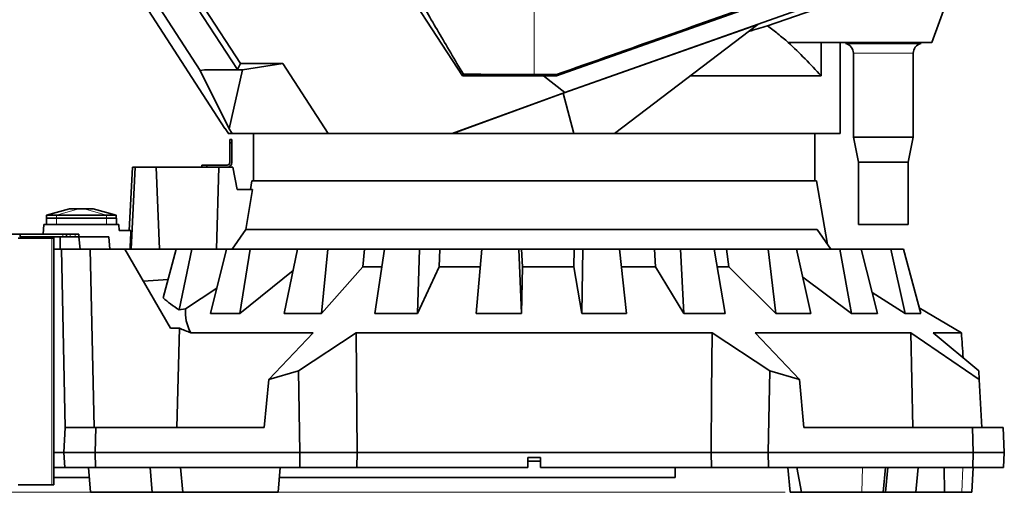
# Model space of a CAD drawing. Header units: millimetres. Extents: x 0 to 11920, y 0 to 8400.
# Tile 15 of 63: x 2782 to 3572, y 4945 to 5324. Entities that reach past the tile are written whole.
import ezdxf

# ---------------------------------------------------------------- set-up
doc = ezdxf.new("R2010")
doc.units = ezdxf.units.MM
doc.header["$LTSCALE"] = 20
doc.styles.add('SLDTEXTSTYLE0', font='TXT', dxfattribs={"width": 0.605})
doc.dimstyles.new('SLDDIMSTYLE2', dxfattribs={"dimtxt": 70, "dimasz": 70, "dimexe": 0, "dimexo": 0.0625, "dimgap": 17.5, "dimtad": 1, "dimdec": 0, "dimrnd": 1e-09, "dimzin": 12, "dimdsep": 46, "dimtxsty": 'SLDTEXTSTYLE0', "dimsah": 1, "dimcen": 0.09, "dimadec": 0, "dimazin": 3, "dimtfac": 1, "dimtofl": 0, "dimtmove": 0, "dimatfit": 3, "dimfxl": 1, "dimfrac": 2, "dimtolj": 1, "dimtzin": 12, "dimarcsym": 0})

# ---------------------------------------------------------------- blocks, each defined once
blk = doc.blocks.new('_D_12')
at = {"color": 7, "linetype": 'Continuous', "lineweight": 0}
for p, q in [((3304.71, 7245.62), (2287, 7245.62)), ((2317, 7245.62), (2317, 4945.22)), ((3395.97, 4945.22), (2287, 4945.22))]:
    blk.add_line(p, q, dxfattribs=at)
at = {"color": 7, "linetype": 'Continuous', "lineweight": 18}
for points in [[(2317, 7245.62), (2307, 7175.62), (2327, 7175.62)], [(2317, 4945.22), (2327, 5015.22), (2307, 5015.22)]]:
    blk.add_solid(points, dxfattribs=at)
at = {"color": 7, "linetype": 'Continuous', "lineweight": 18, "insert": (2226.76, 5988.47), "char_height": 70, "attachment_point": 1, "rotation": 90, "style": 'SLDTEXTSTYLE0'}
blk.add_mtext('2300', dxfattribs=at)

msp = doc.modelspace()

# ---------------------------------------------------------------- linework, layer by layer
at = {"color": 7, "linetype": 'Continuous', "lineweight": 35}
for p, q in [((3557.27, 5425.89), (3513.71, 5306.22)), ((3212.72, 5279.49), (3493.38, 5378.71)), ((3504.74, 5367.09), (3219.26, 5266.07)), ((3381.84, 5319.44), (3507.51, 5363.28)), ((3137.2, 5279.38), (3096.02, 5342.81)), ((2885.38, 5331.77), (2946.78, 5237.22)), ((2926.95, 5283.62), (2894.74, 5333.22)), ((2925.14, 5333.22), (2956.79, 5284.49)), ((2930.78, 5333.22), (2959.36, 5289.22)), ((3374.15, 5320.65), (3217.93, 5265.37)), ((3259.14, 5233.22), (3374.15, 5320.65)), ((3424.87, 5306.22), (3398.45, 5306.22)), ((3424.87, 5279.29), (3424.87, 5306.22)), ((3513.71, 5306.22), (3424.87, 5306.22)), ((3440.21, 5306.22), (3440.21, 5233.22)), ((3444.76, 5306.22), (3444.76, 5305.22)), ((3504.66, 5305.22), (3504.66, 5306.22)), ((3504.66, 5305.22), (3444.76, 5305.22)), ((3450.71, 5297.49), (3450.71, 5230.22)), ((3498.71, 5230.22), (3498.71, 5297.49)), ((2930.53, 5284.08), (2926.95, 5283.62)), ((2926.95, 5283.62), (2950.23, 5236.99)), ((2956.79, 5284.49), (2930.53, 5284.08)), ((2960.85, 5284.08), (2930.53, 5284.08)), ((2960.85, 5284.08), (2950.23, 5236.99)), ((2959.36, 5289.22), (2956.79, 5284.49)), ((2993.18, 5289.22), (2959.36, 5289.22)), ((2993.18, 5289.22), (2960.85, 5284.08)), ((3029.55, 5233.22), (2993.18, 5289.22)), ((3137.95, 5280.76), (3137.2, 5279.38)), ((3137.2, 5279.38), (3202.31, 5279.38)), ((3212.57, 5280.4), (3194.71, 5280.4)), ((3202.31, 5279.38), (3212.72, 5279.49)), ((3202.31, 5279.38), (3219.26, 5266.07)), ((3212.57, 5280.4), (3212.72, 5279.49)), ((3424.87, 5279.29), (3319.74, 5279.29)), ((3219.26, 5266.07), (3129.01, 5233.22)), ((3217.93, 5265.37), (3129.6, 5233.22)), ((3226.6, 5233.22), (3217.93, 5265.37)), ((2946.78, 5237.22), (2947.03, 5237.22)), ((2949.63, 5233.22), (2947.03, 5237.22)), ((2950.23, 5236.99), (2952.68, 5233.22)), ((2949.42, 5233.22), (2949.42, 5233.54)), ((2949.42, 5233.22), (2949.63, 5233.22)), ((2949.63, 5233.22), (2952.68, 5233.22)), ((2950.71, 5228.22), (2952.21, 5228.22)), ((2950.71, 5225.72), (2950.71, 5228.22)), ((2952.21, 5228.22), (2952.21, 5225.72)), ((2952.68, 5233.22), (3029.55, 5233.22)), ((2969.71, 5233.22), (2969.71, 5195.22)), ((2969.73, 5233.04), (2969.73, 5233.22)), ((2969.91, 5233.22), (2969.73, 5233.04)), ((2977.88, 5233.04), (2969.73, 5233.04)), ((2977.88, 5233.04), (2977.88, 5233.22)), ((2987.8, 5233.04), (2987.8, 5233.22)), ((2987.99, 5233.22), (2987.8, 5233.04)), ((3017.37, 5233.04), (2987.8, 5233.04)), ((3017.37, 5233.04), (3017.37, 5233.22)), ((3129.01, 5233.22), (3029.55, 5233.22)), ((3037.37, 5233.04), (3037.37, 5233.22)), ((3037.54, 5233.22), (3037.37, 5233.04)), ((3083.86, 5233.04), (3037.37, 5233.04)), ((3083.86, 5233.04), (3083.86, 5233.22)), ((3110.89, 5233.04), (3110.89, 5233.22)), ((3111.02, 5233.22), (3110.89, 5233.04)), ((3167.23, 5233.04), (3110.89, 5233.04)), ((3129.6, 5233.22), (3129.01, 5233.22)), ((3129.6, 5233.22), (3226.6, 5233.22)), ((3167.23, 5233.04), (3167.19, 5233.22)), ((3167.23, 5233.04), (3167.23, 5233.22)), ((3197.18, 5233.04), (3197.18, 5233.22)), ((3197.24, 5233.22), (3197.18, 5233.04)), ((3254.78, 5233.04), (3197.18, 5233.04)), ((3226.6, 5233.22), (3259.14, 5233.22)), ((3254.78, 5233.04), (3254.67, 5233.22)), ((3254.78, 5233.04), (3254.78, 5233.22)), ((3440.21, 5233.22), (3259.14, 5233.22)), ((3283.09, 5233.04), (3283.09, 5233.22)), ((3333.18, 5233.04), (3283.09, 5233.04)), ((3333.18, 5233.04), (3333.18, 5233.22)), ((3355.55, 5233.04), (3355.55, 5233.22)), ((3390.51, 5233.04), (3355.55, 5233.04)), ((3390.51, 5233.04), (3390.51, 5233.22)), ((3403.52, 5233.04), (3403.52, 5233.22)), ((3418.03, 5233.04), (3403.52, 5233.04)), ((3418.03, 5233.04), (3418.03, 5233.22)), ((3419.71, 5195.22), (3419.71, 5233.22)), ((3450.71, 5230.22), (3454.71, 5210.22)), ((3498.71, 5230.22), (3450.71, 5230.22)), ((3494.71, 5210.22), (3498.71, 5230.22)), ((2952.21, 5225.72), (2950.71, 5225.72)), ((2950.71, 5209.72), (2950.71, 5225.72)), ((2952.21, 5209.72), (2952.21, 5225.72)), ((2872.71, 5206.22), (2870.04, 5155.22)), ((2871.71, 5140.22), (2874.79, 5206.22)), ((2872.71, 5206.22), (2874.79, 5206.22)), ((2874.79, 5206.22), (2891.68, 5206.22)), ((2894.34, 5140.22), (2891.68, 5206.22)), ((2891.68, 5206.22), (2941.94, 5206.22)), ((2928.21, 5206.22), (2928.21, 5207.72)), ((2928.21, 5207.72), (2932.21, 5207.72)), ((2932.21, 5207.72), (2932.21, 5206.22)), ((2932.21, 5207.72), (2948.71, 5207.72)), ((2940.09, 5140.22), (2941.94, 5206.22)), ((2941.94, 5206.22), (2953.22, 5206.22)), ((2956.49, 5188.22), (2953.22, 5206.22)), ((3454.71, 5210.22), (3454.71, 5160.22)), ((3494.71, 5210.22), (3454.71, 5210.22)), ((3494.71, 5160.22), (3494.71, 5210.22)), ((2968.41, 5195.22), (2967.18, 5188.22)), ((2968.41, 5195.22), (3421.02, 5195.22)), ((3430.05, 5144.01), (3421.02, 5195.22)), ((2968.87, 5188.22), (2956.49, 5188.22)), ((2968.87, 5188.22), (2963.43, 5155.98)), ((2822.21, 5172.72), (2803.71, 5167.72)), ((2822.21, 5172.72), (2822.47, 5172.72)), ((2822.47, 5172.72), (2829.54, 5172.72)), ((2829.54, 5172.72), (2833.89, 5172.72)), ((2833.89, 5172.72), (2840.96, 5172.72)), ((2840.96, 5172.72), (2841.21, 5172.72)), ((2859.71, 5167.72), (2841.21, 5172.72)), ((2803.7, 5160.22), (2803.7, 5165.22)), ((2803.7, 5165.22), (2811.7, 5165.22)), ((2803.71, 5167.72), (2811.71, 5167.72)), ((2803.71, 5167.72), (2803.71, 5165.22)), ((2811.7, 5165.22), (2851.72, 5165.22)), ((2811.71, 5167.72), (2851.71, 5167.72)), ((2851.71, 5167.72), (2859.71, 5167.72)), ((2851.72, 5165.22), (2859.72, 5165.22)), ((2859.71, 5167.72), (2859.71, 5165.22)), ((2859.72, 5165.22), (2859.72, 5160.22)), ((2801.15, 5152.22), (2801.71, 5160.22)), ((2861.71, 5160.22), (2801.71, 5160.22)), ((2862.06, 5155.22), (2861.71, 5160.22)), ((2952.58, 5140.22), (2963.43, 5155.98)), ((2963.43, 5155.98), (3421.64, 5155.98)), ((3421.64, 5155.98), (3432.71, 5140.22)), ((3494.71, 5160.22), (3454.71, 5160.22)), ((2570.52, 5152.22), (2782.71, 5152.22)), ((2807.96, 5149.22), (2781.12, 5149.22)), ((2782.22, 5150.03), (2782.71, 5150.22)), ((2782.71, 5152.22), (2782.71, 5150.22)), ((2782.71, 5152.22), (2816.78, 5152.22)), ((2782.71, 5150.22), (2816.78, 5150.22)), ((2806.71, 5150.22), (2806.71, 5149.22)), ((2807.96, 5149.22), (2809.71, 5149.22)), ((2809.69, 5150.22), (2809.69, 5149.22)), ((2809.71, 5150.22), (2809.71, 5149.22)), ((2809.71, 5149.22), (2809.71, 4951.22)), ((2814.71, 5150.22), (2814.71, 5140.22)), ((2816.78, 5152.22), (2819.71, 5152.22)), ((2819.71, 5150.22), (2816.78, 5150.22)), ((2819.71, 5152.22), (2819.71, 5150.22)), ((2819.71, 5152.22), (2822.64, 5152.22)), ((2822.64, 5150.22), (2819.71, 5150.22)), ((2822.64, 5152.22), (2826.78, 5152.22)), ((2822.64, 5150.22), (2826.78, 5150.22)), ((2826.78, 5152.22), (2829.71, 5152.22)), ((2829.71, 5150.22), (2826.78, 5150.22)), ((2829.71, 5152.22), (2829.71, 5150.22)), ((2830.59, 5140.22), (2829.71, 5150.22)), ((2853.71, 5150.22), (2829.71, 5150.22)), ((2854.59, 5140.22), (2853.71, 5150.22)), ((2871.46, 5155.22), (2862.06, 5155.22)), ((2809.71, 5140.22), (2809.71, 4977.22)), ((2809.71, 5140.22), (2815.71, 5140.22)), ((2815.71, 5140.22), (2818.82, 4997.22)), ((2838.7, 5140.22), (2815.71, 5140.22)), ((2841.81, 4997.22), (2838.7, 5140.22)), ((2866.63, 5140.22), (2838.7, 5140.22)), ((2903.19, 5076.9), (2866.63, 5140.22)), ((2866.63, 5140.22), (2907.8, 5140.22)), ((2907.8, 5140.22), (2897.35, 5101.19)), ((2920.37, 5140.22), (2907.8, 5140.22)), ((2910.05, 5091.67), (2920.37, 5140.22)), ((2920.37, 5140.22), (2947.95, 5140.22)), ((2947.95, 5140.22), (2935.32, 5088.61)), ((2967.07, 5140.22), (2947.95, 5140.22)), ((2958.76, 5088.61), (2967.07, 5140.22)), ((2967.07, 5140.22), (3004.93, 5140.22)), ((3004.93, 5140.22), (2994.33, 5088.61)), ((3029.29, 5140.22), (3004.93, 5140.22)), ((3024.21, 5088.61), (3029.29, 5140.22)), ((3029.29, 5140.22), (3058.64, 5140.22)), ((3057.26, 5126.18), (3058.64, 5140.22)), ((3058.64, 5140.22), (3074.83, 5140.22)), ((3074.83, 5140.22), (3067, 5088.61)), ((3102.79, 5140.22), (3074.83, 5140.22)), ((3101.27, 5088.61), (3102.79, 5140.22)), ((3102.79, 5140.22), (3119.1, 5140.22)), ((3118.68, 5126.18), (3119.1, 5140.22)), ((3119.1, 5140.22), (3152.89, 5140.22)), ((3152.91, 5140.22), (3148.37, 5088.61)), ((3182.54, 5140.22), (3152.91, 5140.22)), ((3182.54, 5140.22), (3184.7, 5140.22)), ((3184.7, 5088.61), (3182.54, 5140.22)), ((3185.29, 5126.18), (3184.7, 5140.22)), ((3184.7, 5140.22), (3226.89, 5140.22)), ((3226.64, 5126.18), (3226.89, 5140.22)), ((3226.89, 5140.22), (3233.84, 5140.22)), ((3233.84, 5140.22), (3232.9, 5088.61)), ((3263.13, 5140.22), (3233.84, 5140.22)), ((3268.82, 5088.61), (3263.13, 5140.22)), ((3263.13, 5140.22), (3291.27, 5140.22)), ((3292.01, 5126.18), (3291.27, 5140.22)), ((3291.27, 5140.22), (3312.09, 5140.22)), ((3312.09, 5140.22), (3314.82, 5088.61)), ((3339.05, 5140.22), (3312.09, 5140.22)), ((3347.88, 5088.61), (3339.05, 5140.22)), ((3339.15, 5140.22), (3349.06, 5140.22)), ((3350.75, 5126.18), (3349.06, 5140.22)), ((3349.06, 5140.22), (3382.35, 5140.22)), ((3382.35, 5140.22), (3388.57, 5088.61)), ((3405.14, 5140.22), (3382.35, 5140.22)), ((3416.51, 5088.61), (3405.14, 5140.22)), ((3405.14, 5140.22), (3439.83, 5140.22)), ((3439.83, 5140.22), (3449.1, 5088.61)), ((3456.89, 5140.22), (3439.83, 5140.22)), ((3470.02, 5088.61), (3456.89, 5140.22)), ((3456.89, 5140.22), (3480.6, 5140.22)), ((3480.6, 5140.22), (3492.29, 5088.61)), ((3490.77, 5140.22), (3480.6, 5140.22)), ((3504.77, 5088.61), (3490.77, 5140.22)), ((3057.26, 5126.18), (3024.21, 5088.61)), ((3072.64, 5126.18), (3057.26, 5126.18)), ((3118.68, 5126.18), (3101.27, 5088.61)), ((3151.65, 5126.18), (3118.68, 5126.18)), ((3185.29, 5126.18), (3184.7, 5088.61)), ((3226.64, 5126.18), (3185.29, 5126.18)), ((3232.9, 5088.61), (3226.64, 5126.18)), ((3292.01, 5126.18), (3264.72, 5126.18)), ((3314.82, 5088.61), (3292.01, 5126.18)), ((3350.75, 5126.18), (3341.55, 5126.18)), ((3388.57, 5088.61), (3350.75, 5126.18)), ((2901.32, 5116.03), (2881.36, 5114.71)), ((3001.41, 5123.12), (2958.76, 5088.61)), ((3449.1, 5088.61), (3410.08, 5117.79)), ((2940.34, 5109.13), (2915.19, 5092.46)), ((3492.29, 5088.61), (3465.73, 5105.46)), ((2915.19, 5092.46), (2910.05, 5091.67)), ((3503.55, 5093.11), (3537.34, 5073.31)), ((2935.32, 5088.61), (2958.76, 5088.61)), ((2994.33, 5088.61), (3024.21, 5088.61)), ((3067, 5088.61), (3101.27, 5088.61)), ((3148.37, 5088.61), (3184.7, 5088.61)), ((3232.9, 5088.61), (3268.82, 5088.61)), ((3314.82, 5088.61), (3347.88, 5088.61)), ((3388.57, 5088.61), (3416.51, 5088.61)), ((3449.1, 5088.61), (3470.02, 5088.61)), ((3492.29, 5088.61), (3504.77, 5088.61)), ((2903.19, 5076.9), (2910.24, 5076.9)), ((2908.1, 4997.22), (2910.24, 5076.9)), ((2919.41, 5073.31), (3017.43, 5073.31)), ((3017.43, 5073.31), (2981.92, 5035.66)), ((3005.84, 5042.61), (3052.05, 5073.31)), ((3052.71, 4977.22), (3052.05, 5073.31)), ((3052.05, 5073.31), (3337.38, 5073.31)), ((3337.38, 5073.31), (3383.59, 5042.61)), ((3372, 5073.31), (3496.88, 5073.31)), ((3407.51, 5035.66), (3372, 5073.31)), ((3496.88, 5073.31), (3551.65, 5035.66)), ((3496.88, 5073.31), (3498.25, 4997.22)), ((3514.69, 5073.31), (3537.34, 5073.31)), ((3551.29, 5042.61), (3514.69, 5073.31)), ((2981.92, 5035.66), (3005.84, 5042.61)), ((3005.84, 5042.61), (3006.98, 4977.22)), ((3383.59, 5042.61), (3382.45, 4977.22)), ((3383.59, 5042.61), (3407.51, 5035.66)), ((3551.65, 5035.66), (3551.29, 5042.61)), ((2981.92, 5035.66), (2978.34, 4997.22)), ((3407.51, 5035.66), (3411.09, 4997.22)), ((3551.65, 5035.66), (3553.67, 4997.22)), ((2817.71, 4977.22), (2818.76, 4997.22)), ((2818.76, 4997.22), (2843.15, 4997.22)), ((2843.15, 4997.22), (2842.71, 4977.22)), ((2843.15, 4997.22), (2978.34, 4997.22)), ((3411.09, 4997.22), (3546.28, 4997.22)), ((3546.71, 4977.22), (3546.28, 4997.22)), ((3546.28, 4997.22), (3570.67, 4997.22)), ((3570.67, 4997.22), (3571.71, 4977.22)), ((2817.71, 4977.22), (2809.71, 4977.22)), ((2809.71, 4977.22), (2809.71, 4965.22)), ((2818.34, 4965.22), (2817.71, 4977.22)), ((2842.71, 4977.22), (2817.71, 4977.22)), ((2842.71, 4977.22), (2842.97, 4965.22)), ((2842.71, 4977.22), (3006.98, 4977.22)), ((3006.98, 4977.22), (3006.77, 4965.22)), ((3006.98, 4977.22), (3052.71, 4977.22)), ((3052.63, 4965.22), (3052.71, 4977.22)), ((3052.71, 4977.22), (3336.71, 4977.22)), ((3336.71, 4977.22), (3382.45, 4977.22)), ((3336.71, 4977.22), (3336.8, 4965.22)), ((3382.45, 4977.22), (3382.66, 4965.22)), ((3382.45, 4977.22), (3546.71, 4977.22)), ((3546.45, 4965.22), (3546.71, 4977.22)), ((3571.71, 4977.22), (3546.71, 4977.22)), ((3571.71, 4977.22), (3571.08, 4965.22)), ((3189.71, 4973.22), (3199.71, 4973.22)), ((3189.71, 4973.22), (3189.71, 4965.22)), ((3199.71, 4970.22), (3189.71, 4970.22)), ((3199.71, 4965.22), (3199.71, 4973.22)), ((2809.71, 4965.22), (2818.34, 4965.22)), ((2842.97, 4965.22), (2818.34, 4965.22)), ((2837.37, 4965.22), (2839.12, 4945.22)), ((3006.77, 4965.22), (2842.97, 4965.22)), ((2888.29, 4948.17), (2886.86, 4965.22)), ((2911.21, 4965.22), (2912.96, 4945.22)), ((2989.46, 4945.22), (2991.21, 4965.22)), ((3052.63, 4965.22), (3006.77, 4965.22)), ((3052.63, 4965.22), (3189.71, 4965.22)), ((3199.71, 4965.22), (3336.8, 4965.22)), ((3307.71, 4965.22), (3307.71, 4957.12)), ((3382.66, 4965.22), (3336.8, 4965.22)), ((3546.45, 4965.22), (3382.66, 4965.22)), ((3398.22, 4965.22), (3399.97, 4945.22)), ((3405.31, 4965.22), (3409, 4945.22)), ((3474.66, 4945.22), (3476.57, 4965.22)), ((3476.47, 4945.22), (3478.22, 4965.22)), ((3501.13, 4948.17), (3502.57, 4965.22)), ((3523.42, 4965.22), (3523.67, 4945.22)), ((3545.61, 4945.22), (3546.66, 4965.22)), ((3571.08, 4965.22), (3546.45, 4965.22)), ((2781.12, 4951.22), (2807.96, 4951.22)), ((2809.71, 4951.22), (2807.96, 4951.22)), ((2838.08, 4957.12), (2809.71, 4957.12)), ((3307.71, 4957.12), (2990.5, 4957.12)), ((2888.54, 4945.22), (2839.12, 4945.22)), ((2888.28, 4948.17), (2888.54, 4945.22)), ((2912.96, 4945.22), (2888.54, 4945.22)), ((2989.46, 4945.22), (2912.96, 4945.22)), ((3409, 4945.22), (3399.97, 4945.22)), ((3409, 4945.22), (3457.44, 4945.22)), ((3457.44, 4945.22), (3474.66, 4945.22)), ((3476.47, 4945.22), (3474.66, 4945.22)), ((3500.89, 4945.22), (3476.47, 4945.22)), ((3523.67, 4945.22), (3500.88, 4945.22)), ((3500.89, 4945.22), (3501.14, 4948.17)), ((3523.67, 4945.22), (3537.58, 4945.22)), ((3537.58, 4945.22), (3545.61, 4945.22))]:
    msp.add_line(p, q, dxfattribs=at)
at = {"color": 8, "linetype": 'Continuous', "lineweight": 18}
for p, q in [((3194.71, 5280.4), (3194.71, 5344.59)), ((3498.71, 5297.49), (3450.71, 5297.49)), ((2803.71, 5167.72), (2822.47, 5172.72)), ((2811.71, 5167.72), (2829.54, 5172.72)), ((2851.71, 5167.72), (2833.89, 5172.72)), ((2859.71, 5167.72), (2840.96, 5172.72)), ((2811.7, 5165.22), (2811.7, 5160.22)), ((2811.71, 5167.72), (2811.71, 5165.22)), ((2851.71, 5167.72), (2851.71, 5165.22)), ((2851.72, 5160.22), (2851.72, 5165.22)), ((2805.83, 5150.22), (2805.83, 5149.22)), ((2807.96, 5149.22), (2807.96, 4951.22)), ((2816.78, 5150.22), (2816.78, 5152.22)), ((2822.64, 5152.22), (2822.64, 5150.22)), ((2826.78, 5150.22), (2826.78, 5152.22)), ((3457.44, 4945.22), (3458.08, 4965.22)), ((3537.58, 4945.22), (3538.41, 4965.22))]:
    msp.add_line(p, q, dxfattribs=at)
at = {"color": 7, "linetype": 'Continuous', "lineweight": 35, "flags": 128}
msp.add_lwpolyline([(3337.38, 5073.31), (3337.05, 5025.18), (3336.71, 4977.22)], dxfattribs=at)
at = {"color": 7, "linetype": 'Continuous', "lineweight": 35}
for centre, radius, start, end in [((3442.71, 5297.49), 8, 0, 75.15233), ((3506.71, 5297.49), 8, 104.84767, 180), ((2948.71, 5209.72), 3.5, 270, 0), ((2948.71, 5209.72), 2, 270, 0)]:
    msp.add_arc(centre, radius, start, end, dxfattribs=at)
for centre, major_axis, ratio, start_param, end_param in [((1201.55, 4649.3), (3243.7, 1094.92), 0.016761, 5.37543, 5.445156), ((3194.71, -1793.85), (0, 9851.13), 0.046295, 0.787797, 0.789943), ((3194.71, 5128.54), (312.2, 0), 0.287596, 3.451136, 3.564758), ((3194.71, 5089.55), (279.66, 0), 0.330372, 3.110131, 3.318275), ((3194.71, 5133.94), (347.12, 0), 0.286778, 3.751785, 3.796478), ((3267.6, 1436.54), (-122.25, 6182.86), 0.068233, 5.335858, 5.339873)]:
    msp.add_ellipse(centre, major_axis=major_axis, ratio=ratio, start_param=start_param, end_param=end_param, dxfattribs=at)
for points, knots in [([(3100.25, 5345.24), (3103.09, 5340.28), (3108.79, 5330.35), (3118.04, 5314.47), (3127.72, 5297.99), (3134.54, 5286.51), (3137.95, 5280.76)], [0, 0, 0, 0, 0.2485276, 0.4977018, 0.7486041, 1, 1, 1, 1]), ([(3366.69, 5314.98), (3369.41, 5315.8), (3374.87, 5317.44), (3379.51, 5318.77), (3381.84, 5319.44)], [0, 0, 0, 0, 0.499058, 1, 1, 1, 1]), ([(3398.45, 5306.22), (3395.74, 5308.5), (3390.3, 5313.05), (3384.66, 5317.31), (3381.84, 5319.44)], [0, 0, 0, 0, 0.499761, 1, 1, 1, 1]), ([(3398.45, 5306.22), (3402.98, 5301.89), (3412.04, 5293.21), (3420.59, 5283.93), (3424.87, 5279.29)], [0, 0, 0, 0, 0.499558, 1, 1, 1, 1]), ([(3194.71, 5280.4), (3189.98, 5280.4), (3180.5, 5280.41), (3166.26, 5280.48), (3152.03, 5280.59), (3142.65, 5280.7), (3137.95, 5280.76)], [0, 0, 0, 0, 0.2476867, 0.4962802, 0.7476661, 1, 1, 1, 1])]:
    msp.add_open_spline(points, degree=3, knots=knots, dxfattribs=at)
msp.add_open_spline([(2782.22, 5151.85), (2782.31, 5151.95), (2782.47, 5152.17), (2782.63, 5152.2), (2782.71, 5152.22)], degree=3, dxfattribs=at)

# ---------------------------------------------------------------- dimensions: what is measured, and where the dimension line sits
at = {"color": 7, "linetype": 'Continuous', "lineweight": 18}
dim = msp.add_linear_dim(base=(2317, 4945.22), p1=(3308.71, 7245.62), p2=(3399.97, 4945.22), angle=90, dimstyle='SLDDIMSTYLE2', dxfattribs=at)
dim.commit()
dim.dimension.update_dxf_attribs({"geometry": '_D_12', "text_midpoint": (2317, 6095.42), "dimtype": 160})

doc.saveas('drawing.dxf')
